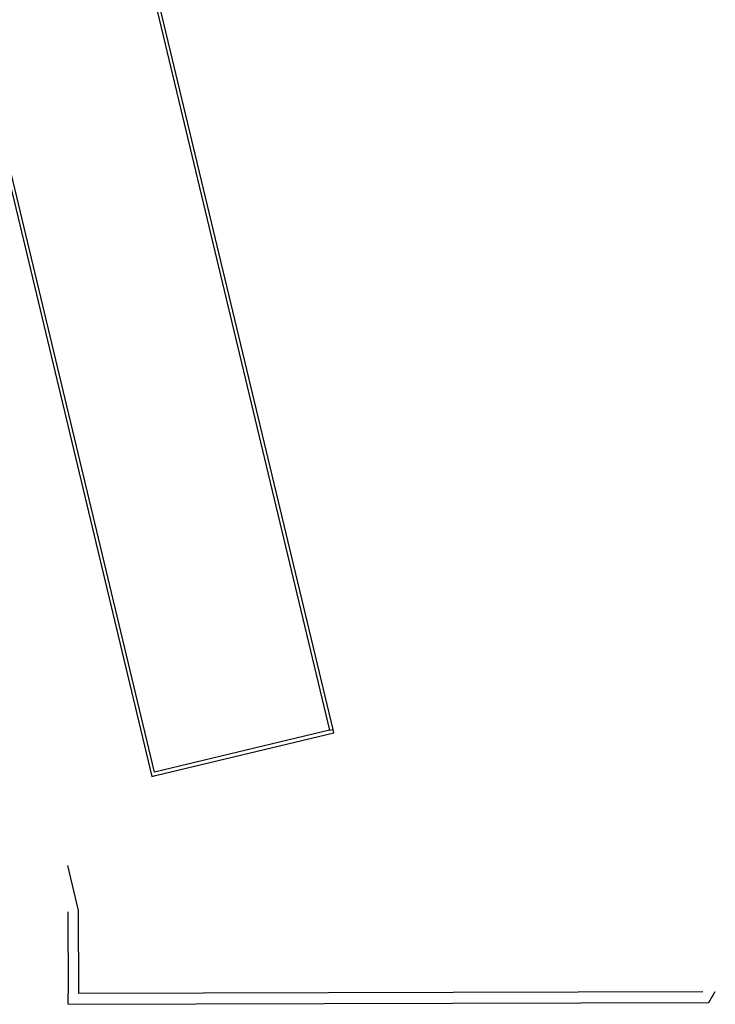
# Model space of a CAD drawing. Extents: x -24342 to 73038, y -9656 to 30949.
# Tile 150 of 170: x 9045 to 12947, y 5145 to 10669. Entities that reach past the tile are written whole.
import ezdxf

# ---------------------------------------------------------------- set-up
doc = ezdxf.new("R2010")
doc.units = 0
doc.linetypes.add('ACAD_ISO12W100', pattern=[21, 12, -3, 0, -3, 0, -3])
for name, color, linetype in [('0_XREF', 250, 'Continuous'), ('21.0032_xref_r+1_02_pro$0$01-01 BAT MITOYEN', 251, 'Continuous'), ('21.0032_xref_r+1_02_pro$0$02-04 Mur.Construction', 251, 'Continuous')]:
    doc.layers.add(name, color=color, linetype=linetype)

# ---------------------------------------------------------------- blocks, each defined once
blk = doc.blocks.new('21.0032_xref_r+1_02_pro$0$Mur_195_1', base_point=(93169, -48550))
at = {"layer": '21.0032_xref_r+1_02_pro$0$02-04 Mur.Construction', "linetype": 'Continuous', "ltscale": 0.1, "flags": 128}
for points in [[(93169, -48550), (93167, -47950)], [(128768, -47841), (93767, -47948)], [(129104, -48440), (129473, -47839)], [(93169, -48550), (129104, -48440)]]:
    blk.add_lwpolyline(points, dxfattribs=at)
blk = doc.blocks.new('21.0032_xref_r+1_02_pro$0$Mur_196_1', base_point=(93153, -43365))
at = {"layer": '21.0032_xref_r+1_02_pro$0$01-01 BAT MITOYEN', "linetype": 'Continuous', "ltscale": 0.1, "flags": 128}
blk.add_lwpolyline([(93753, -43293), (93145, -40756)], dxfattribs=at)
at = {"layer": '21.0032_xref_r+1_02_pro$0$02-04 Mur.Construction', "linetype": 'Continuous', "ltscale": 0.1, "flags": 128}
for points in [[(93153, -43365), (93167, -47950)], [(93767, -47948), (93753, -43293)]]:
    blk.add_lwpolyline(points, dxfattribs=at)
blk = doc.blocks.new('21.0032_xref_r+1_02_pro$0$Mur_197_1', base_point=(81026, 34496))
at = {"layer": '21.0032_xref_r+1_02_pro$0$01-01 BAT MITOYEN', "linetype": 'Continuous', "ltscale": 0.1, "flags": 128}
for points in [[(81026, 34496), (97862, -35765)], [(98010, -35524), (81267, 34348)]]:
    blk.add_lwpolyline(points, dxfattribs=at)
at = {"layer": '21.0032_xref_r+1_02_pro$0$02-04 Mur.Construction', "linetype": 'Continuous', "ltscale": 0.1, "flags": 128}
blk.add_lwpolyline([(97862, -35765), (98056, -35718)], dxfattribs=at)
blk = doc.blocks.new('21.0032_xref_r+1_02_pro$0$Mur_198_1', base_point=(97862, -35765))
at = {"layer": '21.0032_xref_r+1_02_pro$0$02-04 Mur.Construction', "linetype": 'Continuous', "ltscale": 0.1}
blk.add_line((107832, -33170), (108026, -33124), dxfattribs=at)
at = {"layer": '21.0032_xref_r+1_02_pro$0$02-04 Mur.Construction', "linetype": 'Continuous', "ltscale": 0.1, "flags": 128}
for points in [[(108073, -33318), (108026, -33124)], [(107832, -33170), (98010, -35524)], [(98056, -35718), (108073, -33318)]]:
    blk.add_lwpolyline(points, dxfattribs=at)
blk = doc.blocks.new('21.0032_xref_r+1_02_pro$0$Mur_199_1', base_point=(91237, 36943))
at = {"layer": '21.0032_xref_r+1_02_pro$0$02-04 Mur.Construction', "linetype": 'Continuous', "ltscale": 0.1}
blk.add_line((107832, -33170), (108026, -33124), dxfattribs=at)
at = {"layer": '21.0032_xref_r+1_02_pro$0$02-04 Mur.Construction', "linetype": 'Continuous', "ltscale": 0.1, "flags": 128}
for points in [[(91089, 36702), (107832, -33170)], [(108026, -33124), (91284, 36749)]]:
    blk.add_lwpolyline(points, dxfattribs=at)
blk = doc.blocks.new('21.0032_xref_r+1_02_pro')
at = {"layer": '21.0032_xref_r+1_02_pro$0$01-01 BAT MITOYEN', "ltscale": 0.1, "xscale": 0.1, "yscale": 0.1, "zscale": 0.1}
blk.add_blockref('21.0032_xref_r+1_02_pro$0$Mur_197_1', (8102.6, 3449.6), dxfattribs=at)
at = {"layer": '21.0032_xref_r+1_02_pro$0$02-04 Mur.Construction', "ltscale": 0.1, "xscale": 0.1, "yscale": 0.1, "zscale": 0.1}
for name, p in [('21.0032_xref_r+1_02_pro$0$Mur_199_1', (9123.7, 3694.3)), ('21.0032_xref_r+1_02_pro$0$Mur_198_1', (9786.2, -3576.5)), ('21.0032_xref_r+1_02_pro$0$Mur_196_1', (9315.3, -4336.5)), ('21.0032_xref_r+1_02_pro$0$Mur_195_1', (9316.9, -4855))]:
    blk.add_blockref(name, p, dxfattribs=at)

msp = doc.modelspace()

# ---------------------------------------------------------------- block references
at = {"layer": '0_XREF', "linetype": 'ACAD_ISO12W100'}
msp.add_blockref('21.0032_xref_r+1_02_pro', (0, 10000), dxfattribs=at)

doc.saveas('drawing.dxf')
